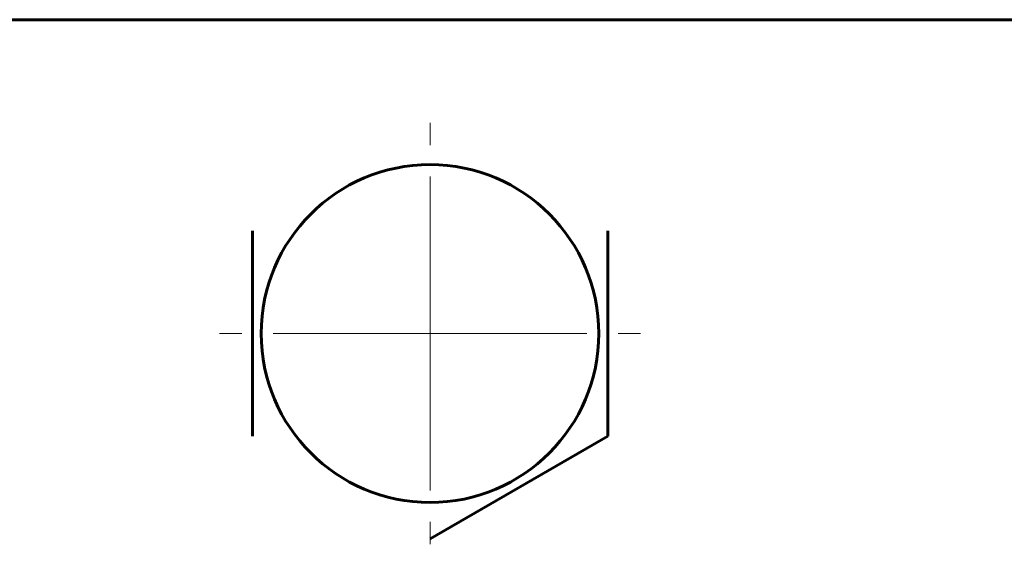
# Model space of a CAD drawing. Header units: millimetres. Extents: x -382 to 849, y -192 to 192.
# Tile 4 of 14: x -5 to 42, y 115 to 140. Entities that reach past the tile are written whole.
import ezdxf

# ---------------------------------------------------------------- set-up
doc = ezdxf.new("R2010")
doc.units = ezdxf.units.MM
doc.linetypes.add('K5LT_AXLED', pattern=[12, 7.5, -1.5, 1.5, -1.5])
doc.linetypes.add('K5LT_BASIC', pattern=[0])
doc.layers.add('Системный слой (1)', color=7, linetype='Continuous', true_color=0x6c6c6c)

# ---------------------------------------------------------------- blocks, each defined once
blk = doc.blocks.new('U32')
at = {"layer": 'Системный слой (1)', "color": 30, "linetype": 'K5LT_AXLED', "lineweight": 18, "true_color": 0xff8000}
for q in [(15, 135.075), (4.925, 125), (25.075, 125), (15, 114.925)]:
    blk.add_line((15, 125), q, dxfattribs=at)

msp = doc.modelspace()

# ---------------------------------------------------------------- linework, layer by layer
at = {"layer": 'Системный слой (1)', "color": 150, "linetype": 'K5LT_BASIC', "lineweight": 60, "true_color": 0x0080ff}
for p, q in [((334.9, 140), (-334.9, 140)), ((6.5, 120.093), (6.5, 129.907)), ((23.5, 129.907), (23.5, 120.093)), ((23.5, 120.093), (15, 115.185))]:
    msp.add_line(p, q, dxfattribs=at)
msp.add_circle((15, 125), 8.075, dxfattribs=at)

# ---------------------------------------------------------------- block references
at = {"layer": 'Системный слой (1)'}
msp.add_blockref('U32', (0, 0), dxfattribs=at)

doc.saveas('drawing.dxf')
